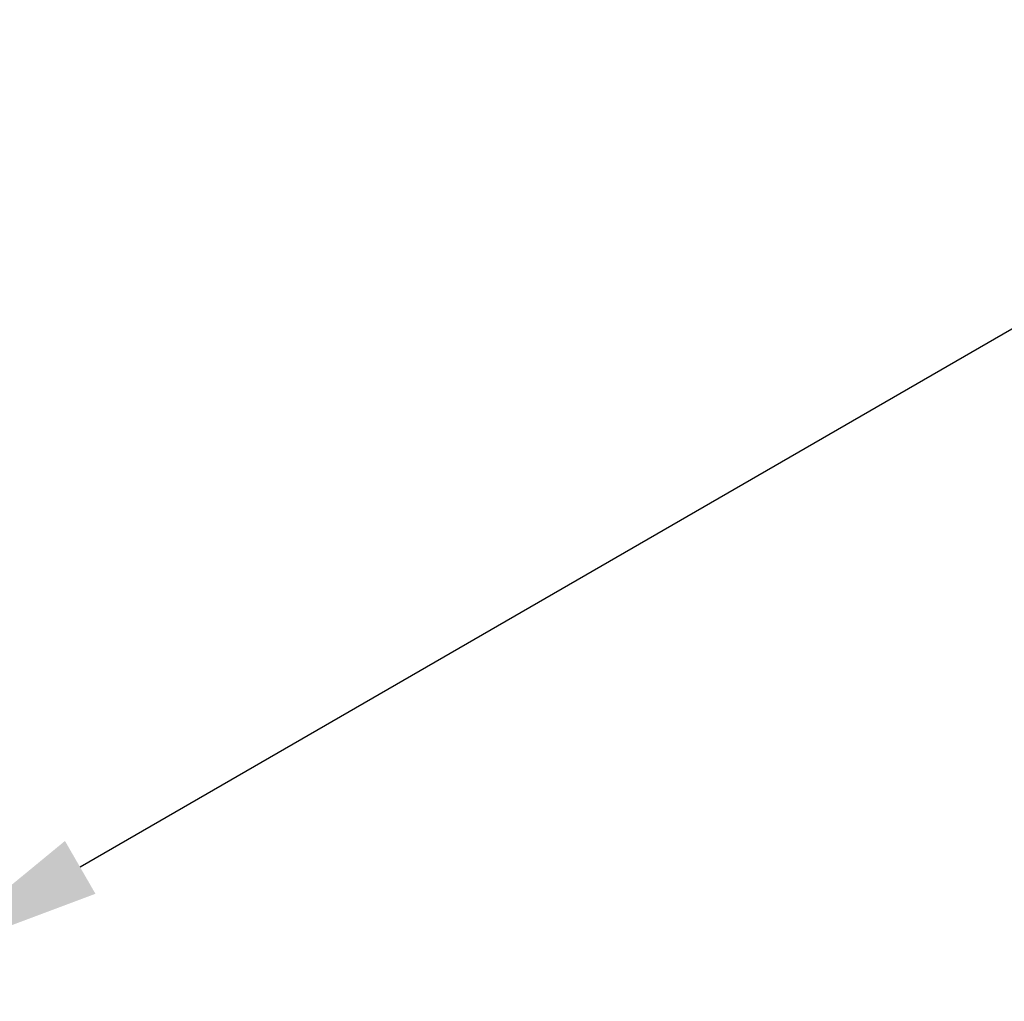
# Model space of a CAD drawing. Header units: millimetres. Extents: x 0 to 2258, y 0 to 438.
# Tile 7 of 39: x 248 to 262, y 244 to 258. Entities that reach past the tile are written whole.
import ezdxf

# ---------------------------------------------------------------- set-up
doc = ezdxf.new("R2010")
doc.units = ezdxf.units.MM
doc.header["$LTSCALE"] = 0.25
doc.layers.add('Dimension', color=1, linetype='Continuous')
doc.styles.add('AdskIsoMetric', font='romans.shx', dxfattribs={"width": 0.8, "height": 2.5})
doc.styles.add('AdskIsoMetric-30', font='romans.shx', dxfattribs={"width": 0.8, "height": 2.5})
doc.dimstyles.new('AdskIsoMetric', dxfattribs={"dimtxt": 2.5, "dimasz": 2.5, "dimexe": 1, "dimexo": 2, "dimgap": 0.8, "dimtad": 1, "dimdec": 0, "dimrnd": 1, "dimzin": 0, "dimdsep": 46, "dimtxsty": 'AdskIsoMetric', "dimcen": 0, "dimclrt": 7, "dimadec": 0, "dimazin": 0, "dimtfac": 1, "dimtdec": 0, "dimtmove": 1, "dimatfit": 3, "dimfxl": 1, "dimtfill": 1, "dimfrac": 2, "dimtolj": 1, "dimtzin": 0, "dimarcsym": 0})

# ---------------------------------------------------------------- blocks, each defined once
blk = doc.blocks.new('*D15')
at = {"layer": 'Defpoints', "color": 0, "transparency": 16777216}
for p in [(380.012, 336.45), (234.105, 252.211), (247.095, 244.711)]:
    blk.add_point(p, dxfattribs=at)
at = {"layer": 'Dimension', "color": 0, "lineweight": -2, "transparency": 16777216}
for p, q in [((382.012, 335.295), (394.002, 328.373)), ((390.837, 327.7), (249.26, 245.961)), ((236.105, 251.056), (248.095, 244.133))]:
    blk.add_line(p, q, dxfattribs=at)
at = {"layer": 'Dimension', "color": 0, "transparency": 16777216}
for points in [[(390.629, 328.061), (391.045, 327.339), (393.002, 328.95)], [(249.052, 246.321), (249.468, 245.6), (247.095, 244.711)]]:
    blk.add_solid(points, dxfattribs=at)
at = {"layer": 'Dimension', "color": 7, "transparency": 16777216, "insert": (317.809, 288.124), "char_height": 2.5, "attachment_point": 5, "rotation": 30, "style": 'AdskIsoMetric-30', "bg_fill": 3, "box_fill_scale": 1.1, "bg_fill_color": 256, "bg_fill_true_color": 13158600, "bg_fill_transparency": 0}
blk.add_mtext('\\A1;3977', dxfattribs=at)

msp = doc.modelspace()

# ---------------------------------------------------------------- dimensions: what is measured, and where the dimension line sits
at = {"layer": 'Dimension'}
dim = msp.add_linear_dim(base=(247.095, 244.711), p1=(380.012, 336.45), p2=(234.105, 252.211), angle=210, text='3977', dimstyle='AdskIsoMetric', override={"dimtad": 0, "dimlfac": 23.605992, "dimtxsty": 'AdskIsoMetric-30', "dimse1": 0, "dimse2": 0, "dimsd1": 0, "dimsd2": 0, "dimtmove": 1}, dxfattribs=at)
dim.commit()
dim.dimension.update_dxf_attribs({"geometry": '*D15', "text_midpoint": (317.809, 288.124), "dimtype": 160})

doc.saveas('drawing.dxf')
